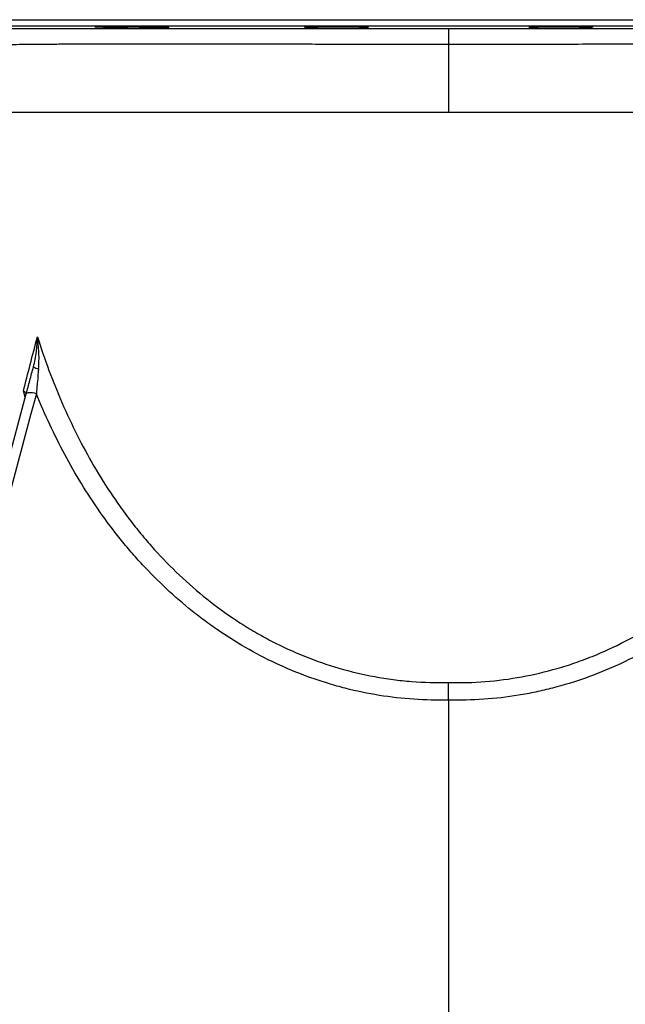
# Model space of a CAD drawing. Header units: millimetres. Extents: x 5446 to 11368, y 2068 to 15413.
# Tile 3 of 9: x 6999 to 8407, y 3293 to 5583. Entities that reach past the tile are written whole.
import ezdxf

# ---------------------------------------------------------------- set-up
doc = ezdxf.new("R2010")
doc.units = ezdxf.units.MM
doc.header["$LTSCALE"] = 5

msp = doc.modelspace()

# ---------------------------------------------------------------- linework, layer by layer
at = {"color": 8, "linetype": 'Continuous', "lineweight": 25}
for p, q in [((6521.3, 5583.1), (9471.3, 5583.1)), ((9456.6, 5568.1), (6536, 5568.1)), ((7012.5, 4705.2), (7008.1, 4719.6))]:
    msp.add_line(p, q, dxfattribs=at)
at = {"color": 7, "linetype": 'Continuous', "lineweight": 25}
for p, q in [((7217.7, 5567.4), (7217.7, 5565.5)), ((7681, 5565.5), (7681, 5567.2)), ((7800.3, 5566.4), (7800.3, 5565.5)), ((8192.3, 5566.4), (8192.3, 5565.5)), ((8311.6, 5565.5), (8311.6, 5567.2)), ((7996.3, 5525.1), (7996.3, 5368.3)), ((6481.9, 2724.7), (7014.6, 4713)), ((7996.3, 4000.8), (7996.3, 2724.8))]:
    msp.add_line(p, q, dxfattribs=at)
at = {"color": 7, "linetype": 'Continuous', "lineweight": 25, "flags": 128}
for points in [[(7996.3, 5562.7), (7996.3, 5561.9), (7996.3, 5559.8), (7996.3, 5556.4), (7996.3, 5551.9), (7996.3, 5546.4), (7996.3, 5539.9), (7996.3, 5532.8), (7996.3, 5525.1)], [(7038.1, 4713.3), (7025.6, 4666.6), (6975.6, 4479.8), (6775.5, 3732.4), (6505.7, 2724.9)], [(7038.1, 4713.3), (7033.7, 4714.3), (7029.5, 4715), (7025.5, 4715.4), (7022, 4715.5), (7019.1, 4715.3), (7016.9, 4714.8), (7015.4, 4714.1), (7014.6, 4713)]]:
    msp.add_lwpolyline(points, dxfattribs=at)
at = {"color": 7, "linetype": 'Continuous', "lineweight": 25}
msp.add_arc((7049.8, 4803.9), 33.5, 236.7877, 258.5966, dxfattribs=at)
for points, knots in [([(7173.9, 5566.8), (7174.3, 5566.7), (7175.2, 5566.6), (7179.1, 5566.4), (7184.7, 5566.2), (7192.1, 5566), (7202.7, 5565.7), (7212, 5565.6), (7217.7, 5565.5)], [0, 0, 0, 0, 0.152397, 0.304815, 0.457233, 0.609667, 0.762101, 1, 1, 1, 1]), ([(7318.8, 5565.5), (7318.6, 5565.5), (7318.3, 5565.6), (7316, 5565.8), (7311.6, 5566), (7305.2, 5566.2), (7297.2, 5566.4), (7287.7, 5566.6), (7277.1, 5566.8), (7265.6, 5567), (7253.5, 5567.1), (7241.3, 5567.2), (7229.1, 5567.3), (7217.5, 5567.4), (7205.8, 5567.4), (7195.4, 5567.4), (7186.9, 5567.3), (7180.6, 5567.2), (7176.3, 5567.1), (7174, 5567), (7174, 5566.9), (7174, 5566.9)], [0, 0, 0, 0, 0.034725, 0.088645, 0.142564, 0.19649, 0.250415, 0.304342, 0.35827, 0.412193, 0.466116, 0.520033, 0.573949, 0.627859, 0.681768, 0.748996, 0.802904, 0.856812, 0.91072, 0.964628, 1, 1, 1, 1]), ([(7217.7, 5565.5), (7218.7, 5565.4), (7220.7, 5565.3), (7225.8, 5565.1), (7232.4, 5564.9), (7240.4, 5564.7), (7249.6, 5564.5), (7259.7, 5564.4), (7270.3, 5564.2), (7281.3, 5564.1), (7292.3, 5564), (7302.9, 5563.9), (7312.9, 5563.9), (7322, 5563.9), (7330, 5563.9), (7336.5, 5564), (7341.5, 5564.1), (7344.9, 5564.2), (7345.6, 5564.3), (7345.9, 5564.4)], [0, 0, 0, 0, 0.058621, 0.117243, 0.176106, 0.234968, 0.293832, 0.352697, 0.411556, 0.470416, 0.529267, 0.588118, 0.64696, 0.705802, 0.76464, 0.823477, 0.882315, 0.941154, 1, 1, 1, 1]), ([(7345.8, 5564.4), (7345.8, 5564.5), (7345.8, 5564.6), (7343.5, 5564.7), (7339.6, 5564.9), (7333.9, 5565.1), (7326.9, 5565.3), (7321.4, 5565.4), (7318.8, 5565.5)], [0, 0, 0, 0, 0.127022, 0.304436, 0.481851, 0.659286, 0.836722, 1, 1, 1, 1]), ([(7660.5, 5566.3), (7661, 5566.3), (7661.8, 5566.1), (7665.7, 5565.9), (7671.7, 5565.7), (7677.7, 5565.5), (7681, 5565.5)], [0, 0, 0, 0, 0.2356773, 0.4713775, 0.7070776, 1, 1, 1, 1]), ([(7805.2, 5565.9), (7805.2, 5566), (7805.2, 5566.1), (7802.7, 5566.3), (7798.3, 5566.5), (7791.9, 5566.7), (7783.9, 5566.9), (7774.5, 5567), (7763.8, 5567.2), (7752.3, 5567.3), (7740.3, 5567.3), (7728, 5567.4), (7715.9, 5567.4), (7704.2, 5567.4), (7692.5, 5567.3), (7682.1, 5567.2), (7673.6, 5567.1), (7667.3, 5566.9), (7663, 5566.7), (7660.6, 5566.6), (7660.6, 5566.5), (7660.7, 5566.4)], [0, 0, 0, 0, 0.038224, 0.091931, 0.145637, 0.199344, 0.25305, 0.306753, 0.360455, 0.41415, 0.467846, 0.521534, 0.575222, 0.628906, 0.68259, 0.749533, 0.803229, 0.856925, 0.910621, 0.964317, 1, 1, 1, 1]), ([(7680.2, 5565.2), (7680.6, 5565.2), (7681.4, 5565), (7684.9, 5564.8), (7689.9, 5564.7), (7696.6, 5564.5), (7704.6, 5564.3), (7713.8, 5564.2), (7723.8, 5564.1), (7734.5, 5564), (7745.5, 5563.9), (7756.4, 5563.9), (7767.1, 5563.9), (7777.1, 5564), (7786.2, 5564), (7794.1, 5564.1), (7800.7, 5564.3), (7805.6, 5564.4), (7809, 5564.6), (7809.7, 5564.7), (7810, 5564.8)], [0, 0, 0, 0, 0.055562, 0.111129, 0.166697, 0.222265, 0.277832, 0.333395, 0.388958, 0.444512, 0.500067, 0.555613, 0.611159, 0.666701, 0.722244, 0.777789, 0.833334, 0.888886, 0.944439, 1, 1, 1, 1]), ([(7681, 5565.5), (7680.8, 5565.4), (7680.3, 5565.4), (7680.3, 5565.3), (7680.3, 5565.3)], [0, 0, 0, 0, 0.3314163, 1, 1, 1, 1]), ([(7800.3, 5565.5), (7801.6, 5565.5), (7804.2, 5565.6), (7805, 5565.8), (7805.3, 5565.9)], [0, 0, 0, 0, 0.490668, 1, 1, 1, 1]), ([(7809.9, 5564.8), (7809.9, 5564.9), (7809.9, 5565), (7807.6, 5565.2), (7804.3, 5565.3), (7801.3, 5565.4), (7800.3, 5565.5)], [0, 0, 0, 0, 0.2178071, 0.5200684, 0.8223296, 1, 1, 1, 1]), ([(8182.6, 5564.8), (8183, 5564.7), (8183.7, 5564.6), (8187.2, 5564.4), (8192.2, 5564.3), (8198.8, 5564.1), (8206.8, 5564), (8216, 5564), (8226, 5563.9), (8236.7, 5563.9), (8247.7, 5563.9), (8258.6, 5564), (8269.3, 5564.1), (8279.3, 5564.2), (8288.4, 5564.3), (8296.4, 5564.5), (8303, 5564.7), (8307.9, 5564.8), (8311.3, 5565), (8312, 5565.2), (8312.4, 5565.2)], [0, 0, 0, 0, 0.055568, 0.111135, 0.166703, 0.222264, 0.277826, 0.333379, 0.388932, 0.444477, 0.500023, 0.555565, 0.611107, 0.666653, 0.722199, 0.777753, 0.833307, 0.88887, 0.944432, 1, 1, 1, 1]), ([(8192.3, 5565.5), (8191.2, 5565.4), (8188.1, 5565.3), (8184.8, 5565.2), (8182.7, 5565), (8182.7, 5564.9), (8182.7, 5564.8)], [0, 0, 0, 0, 0.192443, 0.494693, 0.796943, 1, 1, 1, 1]), ([(8187.3, 5565.8), (8187.7, 5565.8), (8188.5, 5565.6), (8191.1, 5565.5), (8192.3, 5565.5)], [0, 0, 0, 0, 0.524821, 1, 1, 1, 1]), ([(8331.9, 5566.4), (8331.9, 5566.5), (8331.9, 5566.6), (8329.4, 5566.7), (8325, 5566.9), (8318.6, 5567.1), (8310.6, 5567.2), (8301.1, 5567.3), (8290.5, 5567.4), (8279, 5567.4), (8266.9, 5567.4), (8254.6, 5567.4), (8242.5, 5567.3), (8230.9, 5567.2), (8219.1, 5567), (8208.8, 5566.9), (8200.2, 5566.7), (8194, 5566.5), (8189.7, 5566.3), (8187.4, 5566.1), (8187.4, 5566), (8187.4, 5565.9)], [0, 0, 0, 0, 0.0387964, 0.0925028, 0.1462091, 0.1999104, 0.2536117, 0.3073057, 0.3609996, 0.4146869, 0.4683742, 0.5220581, 0.575742, 0.6294271, 0.6831122, 0.7500629, 0.8037666, 0.8574704, 0.9111739, 0.9648774, 1, 1, 1, 1]), ([(8311.6, 5565.5), (8315.1, 5565.5), (8321.2, 5565.7), (8327.1, 5565.9), (8330.9, 5566.1), (8331.7, 5566.3), (8332.1, 5566.3)], [0, 0, 0, 0, 0.3024, 0.534926, 0.767452, 1, 1, 1, 1]), ([(8312.3, 5565.3), (8312.3, 5565.3), (8312.3, 5565.4), (8311.7, 5565.4), (8311.6, 5565.5)], [0, 0, 0, 0, 0.718578, 1, 1, 1, 1]), ([(6837.8, 5562.8), (6837.8, 5562.8), (6838, 5562.8), (6842.6, 5562.8), (6850.8, 5562.8), (6862.6, 5562.8), (6877.9, 5562.7), (6897, 5562.7), (6919.8, 5562.7), (6945.8, 5562.7), (6974.9, 5562.7), (7006.8, 5562.7), (7042.1, 5562.7), (7080.7, 5562.7), (7122.7, 5562.7), (7167.1, 5562.7), (7213.8, 5562.7), (7262.5, 5562.7), (7313.9, 5562.7), (7368.1, 5562.7), (7424.7, 5562.7), (7482.8, 5562.7), (7542.2, 5562.7), (7602.5, 5562.7), (7664.6, 5562.7), (7728.5, 5562.7), (7793.8, 5562.7), (7860.4, 5562.7), (7927.9, 5562.7), (7973.5, 5562.7), (7996.3, 5562.7)], [0, 0, 0, 0, 0.022704, 0.05937, 0.094716, 0.13009, 0.165437, 0.20181, 0.238212, 0.274585, 0.30996, 0.345363, 0.380738, 0.41713, 0.453552, 0.489944, 0.525524, 0.561131, 0.596711, 0.63331, 0.669938, 0.706537, 0.742342, 0.778175, 0.813979, 0.850839, 0.887729, 0.924588, 0.962225, 1, 1, 1, 1]), ([(7996.3, 5562.7), (8017.3, 5562.7), (8059.3, 5562.7), (8122.2, 5562.7), (8185.3, 5562.7), (8248.3, 5562.7), (8311.2, 5562.7), (8372.6, 5562.7), (8432.3, 5562.7), (8490.2, 5562.7), (8547.2, 5562.7), (8603, 5562.7), (8657.3, 5562.7), (8709.6, 5562.7), (8759.7, 5562.7), (8807.3, 5562.7), (8852.8, 5562.7), (8896, 5562.7), (8936.6, 5562.7), (8973.8, 5562.7), (9007.4, 5562.7), (9037.5, 5562.7), (9064.7, 5562.7), (9088.6, 5562.7), (9109.2, 5562.7), (9125.9, 5562.8), (9138.8, 5562.8), (9148, 5562.8), (9153.9, 5562.8), (9154.7, 5562.8), (9155.1, 5562.8)], [0, 0, 0, 0, 0.034795, 0.069618, 0.104415, 0.140217, 0.176048, 0.21185, 0.246791, 0.281757, 0.316697, 0.352602, 0.388534, 0.424439, 0.460254, 0.496096, 0.531911, 0.568773, 0.605665, 0.642528, 0.678229, 0.713957, 0.749658, 0.786411, 0.823195, 0.859949, 0.895381, 0.93084, 0.966271, 1, 1, 1, 1]), ([(6978.3, 5368.3), (6982.8, 5368.3), (6987.5, 5368.3), (6997.4, 5368.3), (7002.5, 5368.3), (7018.6, 5368.3), (7030.3, 5368.3), (7067.6, 5368.3), (7095.8, 5368.3), (7143.2, 5368.3), (7159.8, 5368.3), (7181.7, 5368.3), (7186.1, 5368.3), (7195.1, 5368.3), (7199.6, 5368.3), (7213.3, 5368.3), (7222.6, 5368.3), (7251, 5368.3), (7270.6, 5368.3), (7311.2, 5368.3), (7332.2, 5368.3), (7353.9, 5368.3)], [0, 0, 0, 0, 0.0625, 0.0625, 0.125, 0.125, 0.25, 0.25, 0.5, 0.5, 0.625, 0.625, 0.65625, 0.65625, 0.6875, 0.6875, 0.75, 0.75, 0.875, 0.875, 1, 1, 1, 1]), ([(7353.9, 5368.3), (7377.3, 5368.3), (7401.3, 5368.3), (7450.4, 5368.3), (7475.5, 5368.3), (7526.7, 5368.3), (7552.8, 5368.3), (7606.2, 5368.3), (7633.3, 5368.3), (7661.1, 5368.3)], [0, 0, 0, 0, 0.25, 0.25, 0.5, 0.5, 0.75, 0.75, 1, 1, 1, 1]), ([(7661.1, 5368.3), (7663.2, 5368.3), (7667.5, 5368.3), (7673.9, 5368.3), (7680.4, 5368.3), (7684.7, 5368.3), (7686.8, 5368.3)], [0, 0, 0, 0, 0.250131, 0.500488, 0.750361, 1, 1, 1, 1]), ([(7686.8, 5368.3), (7737.4, 5368.3), (7788.5, 5368.3), (7891.6, 5368.3), (7943.7, 5368.3), (7996.3, 5368.3)], [0, 0, 0, 0, 0.5, 0.5, 1, 1, 1, 1]), ([(7996.3, 5368.3), (8004.2, 5368.3), (8012.1, 5368.3), (8028, 5368.3), (8035.9, 5368.3), (8059.7, 5368.3), (8075.5, 5368.3), (8122.6, 5368.3), (8153.8, 5368.3), (8215.5, 5368.3), (8246.1, 5368.3), (8306.7, 5368.3), (8336.8, 5368.3), (8381.4, 5368.3), (8396.2, 5368.3), (8425.5, 5368.3), (8439.9, 5368.3), (8482.6, 5368.3), (8510.4, 5368.3), (8564.6, 5368.3), (8591, 5368.3), (8642.3, 5368.3), (8667.3, 5368.3), (8691.6, 5368.3)], [0, 0, 0, 0, 0.03125, 0.03125, 0.0625, 0.0625, 0.125, 0.125, 0.25, 0.25, 0.375, 0.375, 0.5, 0.5, 0.5625, 0.5625, 0.625, 0.625, 0.75, 0.75, 0.875, 0.875, 1, 1, 1, 1]), ([(7008.1, 4719.6), (7013.3, 4739.6), (7018.5, 4760.1), (7029.3, 4802.3), (7034.9, 4823.9), (7040.5, 4845.9)], [0, 0, 0, 0, 0.5, 0.5, 1, 1, 1, 1]), ([(7031.5, 4776), (7033.1, 4781.8), (7034.4, 4787.6), (7036.5, 4799.3), (7037.4, 4805.2), (7038.8, 4816.9), (7039.4, 4822.7), (7040, 4831.4), (7040.2, 4834.4), (7040.4, 4840.1), (7040.5, 4843.1), (7040.5, 4845.9)], [0, 0, 0, 0, 0.25, 0.25, 0.5, 0.5, 0.75, 0.75, 0.875, 0.875, 1, 1, 1, 1]), ([(7040.5, 4845.9), (7057.3, 4793.2), (7076.4, 4741.5), (7120, 4641), (7144.5, 4592.1), (7199.7, 4497.4), (7230.4, 4451.6), (7273.5, 4396.7), (7282.4, 4385.9), (7300.6, 4364.4), (7309.9, 4353.9), (7338.3, 4322.9), (7358, 4303.1), (7399, 4265.1), (7420.2, 4247), (7464.4, 4212.5), (7487.4, 4196.2), (7517.2, 4177), (7523.2, 4173.2), (7535.3, 4165.7), (7541.4, 4162.1), (7559.9, 4151.4), (7572.3, 4144.6), (7609.9, 4125), (7635.5, 4113.3), (7687.7, 4092.2), (7714.3, 4083), (7768.6, 4067.1), (7796.3, 4060.5), (7831.7, 4054), (7838.8, 4052.8), (7853, 4050.5), (7860.1, 4049.5), (7881.5, 4046.7), (7895.8, 4045.2), (7938.7, 4041.8), (7967.4, 4041), (7996.3, 4041.7)], [0, 0, 0, 0, 0.125, 0.125, 0.25, 0.25, 0.375, 0.375, 0.40625, 0.40625, 0.4375, 0.4375, 0.5, 0.5, 0.5625, 0.5625, 0.625, 0.625, 0.640625, 0.640625, 0.65625, 0.65625, 0.6875, 0.6875, 0.75, 0.75, 0.8125, 0.8125, 0.875, 0.875, 0.890625, 0.890625, 0.90625, 0.90625, 0.9375, 0.9375, 1, 1, 1, 1]), ([(7043.2, 4771.2), (7043.8, 4777.4), (7044.1, 4783.7), (7044.4, 4796.2), (7044.3, 4802.4), (7043.7, 4814.9), (7043.3, 4821.1), (7042.4, 4830.4), (7042.1, 4833.5), (7041.6, 4838.2), (7041.4, 4839.7), (7041, 4842.8), (7040.8, 4844.4), (7040.5, 4845.9)], [0, 0, 0, 0, 0.25, 0.25, 0.5, 0.5, 0.75, 0.75, 0.875, 0.875, 0.9375, 0.9375, 1, 1, 1, 1]), ([(7996.3, 4041.7), (8025.1, 4041), (8053.6, 4041.8), (8110.3, 4046.2), (8138.4, 4049.9), (8194, 4060.1), (8221.7, 4066.6), (8255.9, 4076.5), (8262.7, 4078.5), (8276.4, 4082.8), (8283.2, 4085.1), (8303.4, 4092.1), (8316.8, 4097), (8356.2, 4112.9), (8381.9, 4124.7), (8431.8, 4150.5), (8456.2, 4164.6), (8491.7, 4187.5), (8503.4, 4195.3), (8520.7, 4207.6), (8526.5, 4211.8), (8537.9, 4220.2), (8543.5, 4224.5), (8571.3, 4246.1), (8592.7, 4264.3), (8654.3, 4321.2), (8692, 4362.4), (8735.3, 4417.4), (8743.8, 4428.5), (8760.2, 4451.1), (8768.2, 4462.5), (8791.6, 4497), (8806.2, 4520.4), (8847.9, 4591.7), (8872.5, 4640.8), (8916.1, 4741.5), (8935.3, 4793.2), (8952, 4845.9)], [0, 0, 0, 0, 0.0625, 0.0625, 0.125, 0.125, 0.1875, 0.1875, 0.203125, 0.203125, 0.21875, 0.21875, 0.25, 0.25, 0.3125, 0.3125, 0.375, 0.375, 0.40625, 0.40625, 0.421875, 0.421875, 0.4375, 0.4375, 0.5, 0.5, 0.625, 0.625, 0.65625, 0.65625, 0.6875, 0.6875, 0.75, 0.75, 0.875, 0.875, 1, 1, 1, 1]), ([(7014.6, 4713), (7017.4, 4723.4), (7020.2, 4733.8), (7024.4, 4749.5), (7025.8, 4754.7), (7028.6, 4765.3), (7030.1, 4770.6), (7031.5, 4776)], [0, 0, 0, 0, 0.5, 0.5, 0.75, 0.75, 1, 1, 1, 1]), ([(7043.2, 4771.2), (7042.3, 4761.3), (7041.4, 4751.6), (7040.1, 4737.2), (7039.7, 4732.4), (7038.9, 4722.8), (7038.5, 4718), (7038.1, 4713.3)], [0, 0, 0, 0, 0.5, 0.5, 0.75, 0.75, 1, 1, 1, 1]), ([(7008.1, 4719.6), (7008.1, 4719.5), (7009.7, 4718.6), (7012, 4716.6), (7013.8, 4714.5), (7013.8, 4713.3), (7013.8, 4713.3)], [0, 0, 0, 0, 0.00447, 0.503012, 0.975475, 1, 1, 1, 1]), ([(7996.3, 4000.8), (7969, 4000.1), (7942, 4000.8), (7888.3, 4004.5), (7861.6, 4007.6), (7808.7, 4016.1), (7782.4, 4021.6), (7743.2, 4031.6), (7730.2, 4035.2), (7710.8, 4041.1), (7704.3, 4043.2), (7691.5, 4047.4), (7685.1, 4049.6), (7653.4, 4060.8), (7628.6, 4070.9), (7580, 4093), (7556.3, 4105.1), (7509.8, 4131.2), (7487.1, 4145.2), (7459.4, 4164), (7453.9, 4167.8), (7443, 4175.6), (7437.6, 4179.5), (7421.5, 4191.3), (7410.9, 4199.4), (7359.2, 4240.9), (7320.7, 4276.9), (7275.9, 4325.3), (7267.1, 4335.2), (7249.9, 4355.2), (7241.4, 4365.4), (7216.6, 4396.3), (7200.8, 4417.4), (7155.7, 4481.7), (7128.7, 4526.2), (7079.7, 4617.8), (7057.8, 4665), (7038.1, 4713.3)], [0, 0, 0, 0, 0.0625, 0.0625, 0.125, 0.125, 0.1875, 0.1875, 0.21875, 0.21875, 0.234375, 0.234375, 0.25, 0.25, 0.3125, 0.3125, 0.375, 0.375, 0.4375, 0.4375, 0.453125, 0.453125, 0.46875, 0.46875, 0.5, 0.5, 0.625, 0.625, 0.65625, 0.65625, 0.6875, 0.6875, 0.75, 0.75, 0.875, 0.875, 1, 1, 1, 1]), ([(8954.4, 4713.3), (8934.8, 4664.9), (8912.9, 4617.8), (8863.9, 4526.2), (8836.8, 4481.7), (8791.8, 4417.4), (8776, 4396.4), (8751.2, 4365.4), (8742.7, 4355.2), (8725.4, 4335.2), (8716.6, 4325.3), (8671.8, 4276.9), (8633.4, 4240.9), (8571.6, 4191.3), (8550.2, 4175.6), (8517.1, 4153.1), (8505.9, 4145.8), (8483, 4131.7), (8471.4, 4124.8), (8413.2, 4092), (8364.8, 4069.9), (8289.6, 4043.2), (8264.1, 4035.4), (8225.1, 4025.4), (8212, 4022.3), (8192.1, 4018.1), (8185.5, 4016.8), (8172.1, 4014.3), (8165.4, 4013.1), (8131.9, 4007.7), (8104.9, 4004.5), (8050.8, 4000.8), (8023.6, 4000.1), (7996.3, 4000.8)], [0, 0, 0, 0, 0.125, 0.125, 0.25, 0.25, 0.3125, 0.3125, 0.34375, 0.34375, 0.375, 0.375, 0.5, 0.5, 0.5625, 0.5625, 0.59375, 0.59375, 0.625, 0.625, 0.75, 0.75, 0.8125, 0.8125, 0.84375, 0.84375, 0.859375, 0.859375, 0.875, 0.875, 0.9375, 0.9375, 1, 1, 1, 1]), ([(7996.3, 4000.8), (7996.3, 4004.2), (7996.3, 4007.7), (7996.3, 4013), (7996.3, 4014.8), (7996.3, 4018.4), (7996.3, 4020.2), (7996.3, 4025.4), (7996.3, 4028.9), (7996.3, 4033.8), (7996.3, 4035.5), (7996.3, 4037.9), (7996.3, 4038.6), (7996.3, 4040.2), (7996.3, 4040.9), (7996.3, 4041.7)], [0, 0, 0, 0, 0.25, 0.25, 0.375, 0.375, 0.5, 0.5, 0.75, 0.75, 0.875, 0.875, 0.9375, 0.9375, 1, 1, 1, 1])]:
    msp.add_open_spline(points, degree=3, knots=knots, dxfattribs=at)
at = {"color": 8, "linetype": 'Continuous', "lineweight": 25}
for points, knots in [([(7996.3, 5525.1), (7976.1, 5525.1), (7935.7, 5525.1), (7875.4, 5525.2), (7814.8, 5525.4), (7754.3, 5525.5), (7693.9, 5525.7), (7635, 5525.9), (7577.6, 5526.1), (7521.9, 5526.2), (7467.2, 5526.3), (7413.5, 5526.4), (7361.3, 5526.5), (7311.1, 5526.5), (7263.2, 5526.4), (7217.8, 5526.3), (7174.3, 5526.2), (7133, 5526), (7094.2, 5525.8), (7058.8, 5525.5), (7026.7, 5525.3), (6997.9, 5525), (6972, 5524.7), (6949.1, 5524.4), (6929.5, 5524.1), (6913.5, 5523.8), (6901.2, 5523.5), (6892.3, 5523.2), (6887.1, 5522.9), (6884.9, 5522.7), (6885.5, 5522.6), (6885.6, 5522.6)], [0, 0, 0, 0, 0.034666, 0.06936, 0.104027, 0.139694, 0.175389, 0.211057, 0.245911, 0.28079, 0.315644, 0.351469, 0.387323, 0.423148, 0.458691, 0.494262, 0.529806, 0.566386, 0.602997, 0.639577, 0.675022, 0.710495, 0.74594, 0.782425, 0.818941, 0.855426, 0.890682, 0.925965, 0.961221, 0.997507, 1, 1, 1, 1]), ([(9106.7, 5522.6), (9106.8, 5522.7), (9106.9, 5522.8), (9103.1, 5523.1), (9095.8, 5523.4), (9084.7, 5523.7), (9071.4, 5523.9), (9057.1, 5524.2), (9042.4, 5524.4), (9026, 5524.6), (9007.8, 5524.9), (8987.8, 5525.1), (8966.2, 5525.3), (8942.8, 5525.5), (8915.1, 5525.7), (8882.3, 5525.9), (8843.9, 5526.1), (8802.5, 5526.2), (8758.2, 5526.4), (8711, 5526.5), (8661.8, 5526.5), (8610.9, 5526.4), (8558.5, 5526.4), (8503.7, 5526.3), (8446.9, 5526.2), (8388, 5526), (8321.7, 5525.8), (8247.7, 5525.6), (8165.4, 5525.3), (8081.4, 5525.2), (8024.7, 5525.1), (7996.3, 5525.1)], [0, 0, 0, 0, 0.022652, 0.057798, 0.093964, 0.130159, 0.166325, 0.192617, 0.218908, 0.245383, 0.271857, 0.298148, 0.32444, 0.350912, 0.377385, 0.412549, 0.44774, 0.482904, 0.519075, 0.555274, 0.591445, 0.626891, 0.662364, 0.69781, 0.734279, 0.770778, 0.807247, 0.854869, 0.902491, 0.951246, 1, 1, 1, 1])]:
    msp.add_open_spline(points, degree=3, knots=knots, dxfattribs=at)

doc.saveas('drawing.dxf')
